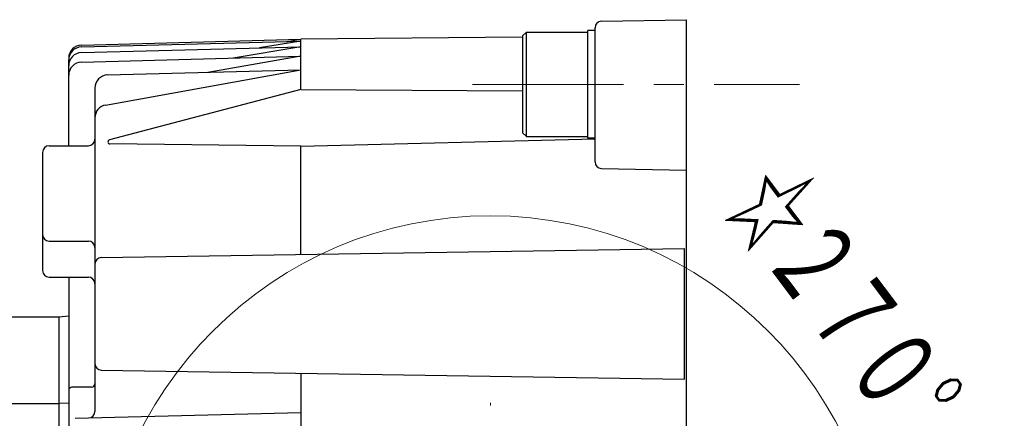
# Model space of a CAD drawing. Header units: millimetres. Extents: x 0 to 1733, y 0 to 1188.
# Tile 44 of 157: x 738 to 889, y 419 to 480. Entities that reach past the tile are written whole.
import ezdxf

# ---------------------------------------------------------------- set-up
doc = ezdxf.new("R2010")
doc.units = ezdxf.units.MM
doc.header["$LTSCALE"] = 0.727559
doc.linetypes.add('CENTER', pattern=[50.8, 31.75, -6.35, 6.35, -6.35])
doc.layers.add('NoLayerName_001', color=7, linetype='Continuous')
doc.styles.get("Standard").update_dxf_attribs({"font": 'txt', "bigfont": 'extfont2'})

# ---------------------------------------------------------------- blocks, each defined once
blk = doc.blocks.new('DIM_0006')
at = {"color": 3, "linetype": 'Continuous', "lineweight": 13}
for points in [[(121.31, 70.07), (120, 64), (118.09, 69.91)], [(108.61, 64), (120, 64), (124, 64)], [(60, 17.07), (60, 4), (60, 0)], [(54.09, 5.91), (60, 4), (53.93, 2.69)]]:
    blk.add_lwpolyline(points, dxfattribs=at)
blk.add_arc((60, 64), 60, 0, 270, dxfattribs=at)
at = {"color": 3, "linetype": 'Continuous', "lineweight": 13, "width": 0.666667}
blk.add_text('☆２７０%%d', height=14, rotation=306.9577, dxfattribs=at).set_placement((94.31, 124.85))

msp = doc.modelspace()

# ---------------------------------------------------------------- linework, layer by layer
at = {"layer": 'NoLayerName_001', "color": 7, "linetype": 'Continuous', "lineweight": 25}
for p, q in [((826.98254759, 479.77277952), (840, 480)), ((840, 300), (840, 480)), ((814.9, 477.50735667), (815.5, 478.10735667)), ((814.9, 477.50735667), (814.9, 462.70735667)), ((815.5, 478.10735667), (824.9, 478.10735667)), ((815.5, 462.10735667), (815.5, 478.10735667)), ((826, 478.35735667), (824.9, 478.35735667)), ((824.9, 461.85735667), (824.9, 478.35735667)), ((826, 458.23479986), (826, 478.77293183)), ((747.4476461, 476.12140069), (781, 477)), ((747.4476461, 475.83604355), (781, 476.71464286)), ((781, 476.71464286), (774.67429664, 475.68716937)), ((778.85091442, 476.65836707), (781, 477)), ((814.9, 477.33235294), (781, 477)), ((781, 469.30146813), (781, 477)), ((747.4476461, 474.97421443), (781, 475.85281374)), ((747.4476461, 473.51804331), (781, 474.39664262)), ((781, 474.39664262), (766.77277457, 471.94165239)), ((781, 475.85281374), (770.65150294, 474.12565769)), ((745.5, 460.70932408), (745.5, 473.8367289)), ((751.14630746, 466.95014553), (781, 472.3142054)), ((751.4476461, 471.54034978), (781, 472.3142054)), ((749.5, 469.54103513), (749.5, 420.07890056)), ((781, 469.30146813), (751.7331398, 461.60160893)), ((781, 469.30146813), (814.9, 469.11163095)), ((815.5, 462.10735667), (814.9, 462.70735667)), ((781, 460.63796978), (751.80896792, 460.9865193)), ((781, 460.63796978), (826, 461.78626533)), ((815.5, 462.10735667), (824.9, 462.10735667)), ((826, 461.8573571), (824.9, 461.8573571)), ((741.5, 459.70932408), (741.5, 441.62645349)), ((742.5, 460.70932408), (748.5, 460.70932408)), ((781, 444.08891353), (781, 460.63796978)), ((826.98254759, 457.23495217), (840, 457.00773169)), ((742.5, 446.13961033), (748.5, 446.13961033)), ((750.4844808, 443.61528019), (839.7, 445)), ((839.7, 425), (839.7, 445)), ((742.5, 440.62645349), (748.5, 440.62645349)), ((745.5, 440.62645349), (745.5, 408.9)), ((744, 434.5), (730.5, 434.5)), ((745.5, 434.63636364), (744, 434.5)), ((744, 434.5), (744, 408.9)), ((750.4844808, 426.38471981), (839.7, 425)), ((781, 425.91108647), (781, 413.35309973)), ((749, 423.79646037), (746, 423.79646037)), ((730, 421.30495792), (744, 421.30495792)), ((745.5, 421.36572536), (744, 421.30495792)), ((745.5, 421.36572536), (744, 421.30495792)), ((746.49965732, 419.02617695), (781, 419.92960022))]:
    msp.add_line(p, q, dxfattribs=at)
at = {"layer": 'NoLayerName_001', "color": 4, "linetype": 'CENTER', "lineweight": 13}
for p, q in [((807.25, 470.10735689), (857.25, 470.10735689)), ((810, 347.0690801), (810, 421.39703013))]:
    msp.add_line(p, q, dxfattribs=at)
at = {"layer": 'NoLayerName_001', "color": 7, "linetype": 'Continuous', "lineweight": 25}
for centre, radius, start, end in [((827, 478.77293183), 1, 91, 180), ((747.5, 474.12208604), 2, 91.5, 180), ((747.5, 473.8367289), 2, 91.5, 180), ((747.5, 472.97489978), 2, 91.5, 180), ((747.5, 471.51872866), 2, 91.5, 180), ((751.5, 469.54103513), 2, 91.5, 180), ((751.5, 464.98166856), 2, 100.1861175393, 180), ((748.5, 461.70932408), 1, 270, 0), ((751.8127014, 461.29919841), 0.3127014, 104.7399996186, 269.3159040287), ((742.5, 459.70932408), 1, 90, 180), ((827, 458.23479986), 1, 180, 269), ((742.5, 447.13961033), 1, 180, 270), ((748.5, 445.13961033), 1, 0, 90), ((750.5, 442.61540062), 1, 90.8892200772, 180), ((742.5, 441.62645349), 1, 180, 270), ((748.5, 439.62645349), 1, 0, 90), ((750.5, 427.38459938), 1, 180, 269.1107799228), ((746, 423.29646037), 0.5, 90, 180), ((749, 424.29646037), 0.5, 270, 0), ((748.5, 420.07890056), 1, 271.5, 0)]:
    msp.add_arc(centre, radius, start, end, dxfattribs=at)

# ---------------------------------------------------------------- block references
at = {"layer": 'NoLayerName_001', "color": 3, "linetype": 'Continuous', "lineweight": 13}
msp.add_blockref('DIM_0006', (750, 326), dxfattribs=at)

doc.saveas('drawing.dxf')
